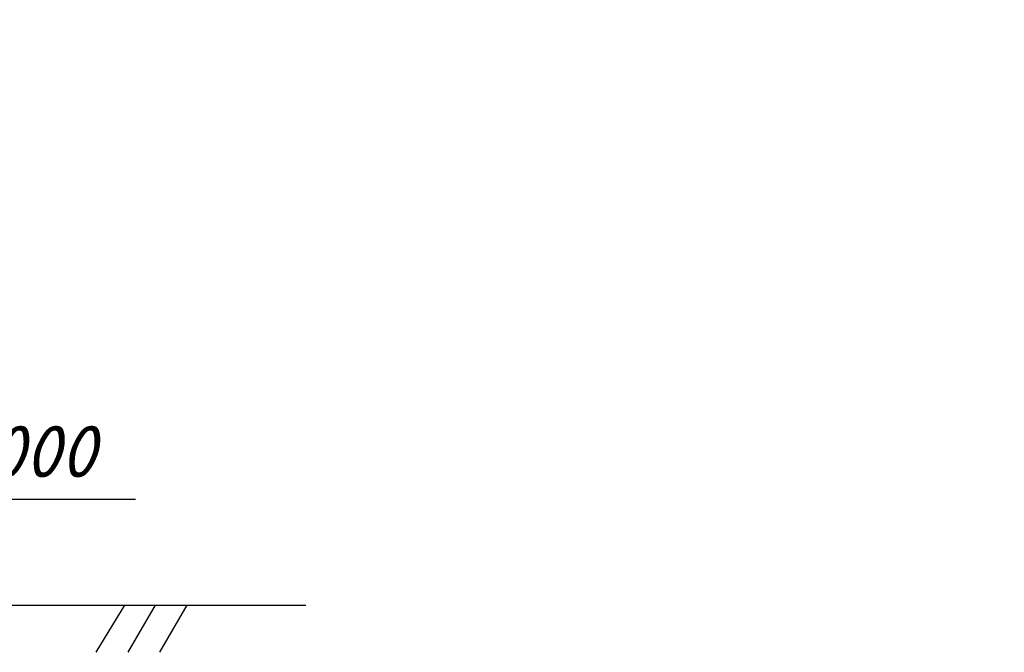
# Model space of a CAD drawing. Extents: x -119078 to 1619993, y 264752 to 340742.
# Tile 98 of 220: x 568098 to 573802, y 322015 to 325684. Entities that reach past the tile are written whole.
import ezdxf

# ---------------------------------------------------------------- set-up
doc = ezdxf.new("R2010")
doc.units = 0
doc.header["$MEASUREMENT"] = 0
for name, color, linetype in [('PDF _Геометрия', 250, 'Continuous'), ('PDF _Текст', 7, 'Continuous'), ('Ярлык', 1, 'Continuous')]:
    doc.layers.add(name, color=color, linetype=linetype)
doc.styles.add('ISO', font='times.ttf')
doc.styles.add('PDF ISOCPEUR Italic', font='isocpeui.ttf')

msp = doc.modelspace()

# ---------------------------------------------------------------- linework, layer by layer
at = {"layer": 'PDF _Геометрия', "color": 7, "lineweight": -3}
for points in [[(567504.23, 322288.327), (567504.23, 322535.983), (567504.23, 322904.293), (568767.913, 322904.293)], [(566773.961, 322288.327), (566773.961, 322288.327), (566773.961, 322288.327), (569755.295, 322288.327)], [(568704.411, 322288.327), (568539.307, 322015.269)], [(568882.216, 322288.327), (568723.462, 322015.269)], [(569066.371, 322288.327), (568907.617, 322015.269)]]:
    msp.add_lwpolyline(points, dxfattribs=at)

# ---------------------------------------------------------------- texts
at = {"layer": 'PDF _Текст', "lineweight": 30, "insert": (567421.678, 323029.405), "char_height": 299.9959, "attachment_point": 7, "style": 'PDF ISOCPEUR Italic'}
msp.add_mtext('±0.000', dxfattribs=at)
at = {"layer": 'Ярлык', "color": 165, "lineweight": 50, "char_height": 253.56783, "attachment_point": 1, "style": 'ISO'}
for s, insert, width in [('\\pi5485.19957;{\\fISOCPEUR|b0|i1|c204|p34;\\H2.7606x;\\C167;\\c8277566;ООО  \\fISOCPEUR|b0|i1|c0|p34;"UNIVER  PRO STILE"\\fISOCPEUR|b1|i1|c204|p34;\\Q15;\\T1.25; \\fArial|b1|i0|c204|p34;\\H0.36224x;\\T1.15;   \\fArial|b0|i0|c204|p34;\\T1;          }', (-90957.556, 325671.286), 25625.47242), ('\\pi5485.19957;{\\fISOCPEUR|b0|i1|c204|p34;\\H2.7606x;\\C167;\\c8277566;ООО  \\fISOCPEUR|b0|i1|c0|p34;"UNIVER  PRO STILE"\\fISOCPEUR|b1|i1|c204|p34;\\Q15;\\T1.25; \\fArial|b1|i0|c204|p34;\\H0.36224x;\\T1.15;   \\fArial|b0|i0|c204|p34;\\T1;          }', (-41908.934, 325671.286), 25625.47242), ('{\\C167;\\c8277566;             \\P\\P\\pi6540.45083;\\fISOCPEUR|b0|i1|c204|p34;\\H0.98593x;Лицензия  \\fISOCPEUR|b0|i1|c0|p34;№ 072193 \\fISOCPEUR|b0|i1|c204|p34;от \\fISOCPEUR|b0|i1|c0|p34;3 \\fISOCPEUR|b0|i1|c204|p34;апреля \\fISOCPEUR|b0|i1|c0|p34;202\\fISOCPEUR|b0|i1|c204|p34;3г\\fISOCPEUR|b0|i1|c0|p34;. \\P\\pi2223.49782;\\fISOCPEUR|b0|i1|c204|p34;Министерство строительства и жилищно-коммунального хозяйства Республики Узбекистан}', (-89126.802, 324659.709), 19682.04146), ('{\\C167;\\c8277566;             \\P\\P\\pi6540.45083;\\fISOCPEUR|b0|i1|c204|p34;\\H0.98593x;Лицензия  \\fISOCPEUR|b0|i1|c0|p34;№ 072193 \\fISOCPEUR|b0|i1|c204|p34;от \\fISOCPEUR|b0|i1|c0|p34;3 \\fISOCPEUR|b0|i1|c204|p34;апреля \\fISOCPEUR|b0|i1|c0|p34;202\\fISOCPEUR|b0|i1|c204|p34;3г\\fISOCPEUR|b0|i1|c0|p34;. \\P\\pi2223.49782;\\fISOCPEUR|b0|i1|c204|p34;Министерство строительства и жилищно-коммунального хозяйства Республики Узбекистан}', (-40078.181, 324659.709), 19682.04146)]:
    msp.add_mtext(s, dxfattribs=dict(at, insert=insert, width=width))

doc.saveas('drawing.dxf')
